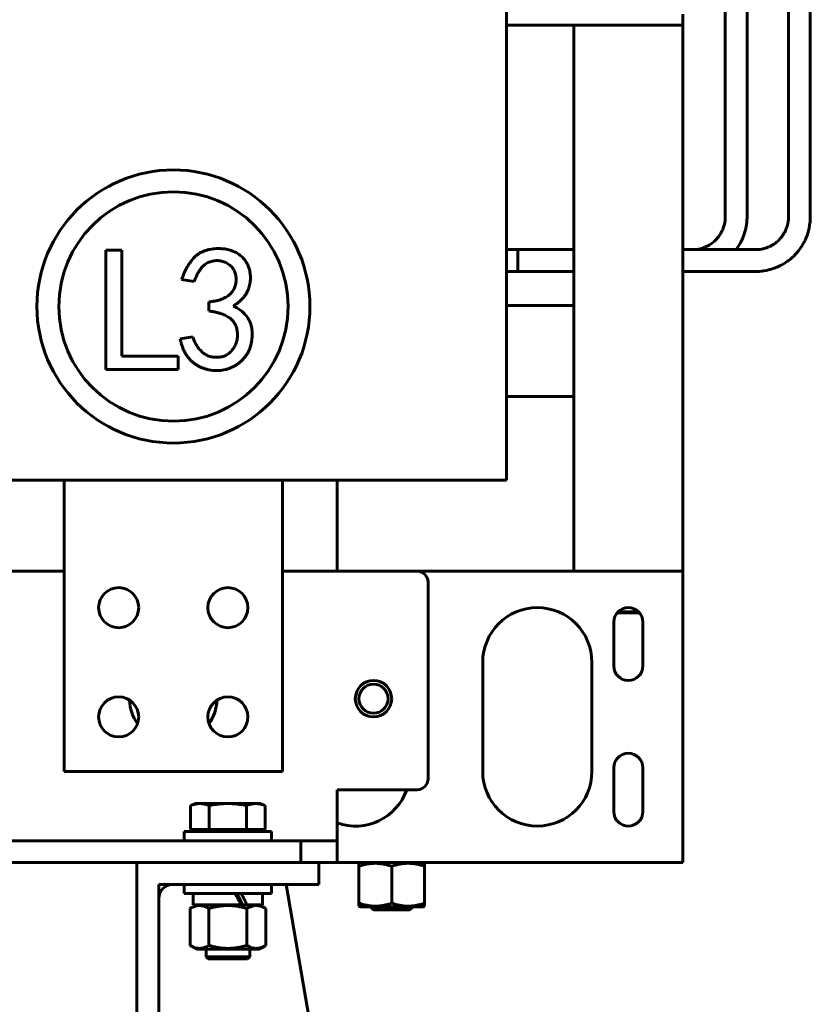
# Model space of a CAD drawing. Header units: millimetres. Extents: x 0 to 297, y 0 to 420.
# Tile 6 of 19: x 188 to 231, y 86 to 140. Entities that reach past the tile are written whole.
import ezdxf

# ---------------------------------------------------------------- set-up
doc = ezdxf.new("R2010")
doc.units = ezdxf.units.MM
doc.linetypes.add('K5LT_BASIC', pattern=[0])
doc.layers.add('Системный слой', color=7, linetype='Continuous')

# ---------------------------------------------------------------- blocks, each defined once
blk = doc.blocks.new('U3')
at = {"layer": 'Системный слой', "color": 150, "linetype": 'K5LT_BASIC', "lineweight": 60, "true_color": 0x0080ff}
blk.add_line((205.014, 93.444), (224.014, 93.444), dxfattribs=at)
blk = doc.blocks.new('U4')
at = {"layer": 'Системный слой', "color": 150, "linetype": 'K5LT_BASIC', "lineweight": 60, "true_color": 0x0080ff}
blk.add_line((209.414, 109.444), (224.014, 109.444), dxfattribs=at)
blk = doc.blocks.new('U6')
at = {"layer": 'Системный слой', "color": 150, "linetype": 'K5LT_BASIC', "lineweight": 60, "true_color": 0x0080ff}
for p, q in [((231.012, 143.29), (231.012, 135.771)), ((231.012, 135.771), (231.012, 132.01)), ((231.012, 132.01), (231.012, 129.793)), ((231.012, 129.793), (231.012, 129.787)), ((231.012, 129.787), (231.012, 129.781)), ((231.012, 129.781), (231.012, 129.775)), ((231.012, 129.775), (231.012, 129.769)), ((231.012, 129.769), (231.012, 129.76)), ((231.012, 129.76), (231.012, 129.754)), ((231.012, 129.754), (231.012, 129.749)), ((231.012, 129.749), (231.012, 129.739)), ((231.012, 129.739), (231.012, 129.721)), ((231.012, 129.721), (231.012, 129.715)), ((231.012, 129.715), (231.012, 129.709)), ((231.012, 129.709), (231.012, 129.699)), ((231.012, 129.699), (231.012, 129.677)), ((231.012, 129.677), (231.012, 129.645)), ((231.012, 129.645), (231.012, 129.64)), ((231.012, 129.64), (231.012, 129.633)), ((231.012, 129.633), (231.012, 129.619)), ((231.012, 129.619), (231.012, 129.599)), ((231.012, 129.599), (231.012, 129.593)), ((231.012, 129.593), (231.012, 129.586)), ((231.012, 129.586), (231.012, 129.572)), ((231.012, 129.572), (231.012, 129.544)), ((231.012, 129.544), (231.012, 129.52)), ((231.012, 129.52), (231.012, 129.514)), ((231.012, 129.514), (231.012, 129.507)), ((231.012, 129.507), (231.012, 129.494)), ((231.012, 129.494), (231.012, 129.466)), ((231.012, 129.466), (231.012, 129.412)), ((231.012, 129.412), (231.012, 129.387)), ((231.012, 129.387), (231.012, 129.349)), ((231.012, 129.349), (231.012, 129.293)), ((231.012, 129.293), (231.012, 129.207)), ((231.01, 128.809), (231.004, 128.712)), ((231.011, 128.856), (231.01, 128.809)), ((231.012, 128.891), (231.011, 128.88)), ((231.011, 128.88), (231.011, 128.856)), ((231.012, 129.207), (231.012, 129.164)), ((231.012, 129.164), (231.012, 129.158)), ((231.012, 129.158), (231.012, 129.146)), ((231.012, 129.146), (231.012, 129.122)), ((231.012, 129.122), (231.012, 129.073)), ((231.012, 129.073), (231.012, 128.974)), ((231.012, 128.974), (231.012, 128.898)), ((231.012, 128.898), (231.012, 128.891)), ((230.941, 128.278), (230.916, 128.168)), ((230.952, 128.333), (230.941, 128.278)), ((230.958, 128.361), (230.952, 128.333)), ((230.96, 128.375), (230.958, 128.361)), ((230.962, 128.382), (230.96, 128.375)), ((230.976, 128.468), (230.962, 128.382)), ((230.99, 128.567), (230.976, 128.468)), ((230.995, 128.615), (230.99, 128.567)), ((230.998, 128.64), (230.995, 128.615)), ((230.999, 128.652), (230.998, 128.64)), ((231, 128.658), (230.999, 128.652)), ((231.004, 128.712), (231, 128.658)), ((230.735, 127.653), (230.723, 127.628)), ((230.741, 127.665), (230.735, 127.653)), ((230.744, 127.672), (230.741, 127.665)), ((230.789, 127.777), (230.744, 127.672)), ((230.832, 127.889), (230.789, 127.777)), ((230.851, 127.946), (230.832, 127.889)), ((230.861, 127.975), (230.851, 127.946)), ((230.865, 127.989), (230.861, 127.975)), ((230.868, 127.996), (230.865, 127.989)), ((230.916, 128.168), (230.868, 127.996)), ((230.463, 127.182), (230.366, 127.051)), ((230.53, 127.281), (230.463, 127.182)), ((230.562, 127.331), (230.53, 127.281)), ((230.577, 127.356), (230.562, 127.331)), ((230.585, 127.369), (230.577, 127.356)), ((230.589, 127.376), (230.585, 127.369)), ((230.648, 127.479), (230.589, 127.376)), ((230.699, 127.578), (230.648, 127.479)), ((230.723, 127.628), (230.699, 127.578)), ((229.92, 126.596), (229.809, 126.509)), ((230.016, 126.679), (229.92, 126.596)), ((230.063, 126.722), (230.016, 126.679)), ((230.086, 126.744), (230.063, 126.722)), ((230.098, 126.755), (230.086, 126.744)), ((230.103, 126.76), (230.098, 126.755)), ((230.204, 126.863), (230.103, 126.76)), ((230.289, 126.958), (230.204, 126.863)), ((230.33, 127.007), (230.289, 126.958)), ((230.351, 127.032), (230.33, 127.007)), ((230.361, 127.045), (230.351, 127.032)), ((230.366, 127.051), (230.361, 127.045)), ((228.915, 126.052), (228.824, 126.025)), ((229.027, 126.089), (228.915, 126.052)), ((229.082, 126.109), (229.027, 126.089)), ((229.11, 126.119), (229.082, 126.109)), ((229.123, 126.124), (229.11, 126.119)), ((229.13, 126.127), (229.123, 126.124)), ((229.261, 126.183), (229.13, 126.127)), ((229.376, 126.239), (229.261, 126.183)), ((229.432, 126.269), (229.376, 126.239)), ((229.46, 126.284), (229.432, 126.269)), ((229.474, 126.292), (229.46, 126.284)), ((229.481, 126.295), (229.474, 126.292)), ((229.606, 126.37), (229.481, 126.295)), ((229.712, 126.44), (229.606, 126.37)), ((229.764, 126.476), (229.712, 126.44)), ((229.79, 126.495), (229.764, 126.476)), ((229.803, 126.504), (229.79, 126.495)), ((229.809, 126.509), (229.803, 126.504)), ((218.014, 125.911), (214.952, 125.911)), ((224.81, 125.911), (224.014, 125.911)), ((225.487, 125.911), (224.81, 125.911)), ((225.827, 125.911), (225.487, 125.911)), ((225.997, 125.911), (225.827, 125.911)), ((226.082, 125.911), (225.997, 125.911)), ((226.124, 125.911), (226.082, 125.911)), ((226.145, 125.911), (226.124, 125.911)), ((226.156, 125.911), (226.145, 125.911)), ((226.163, 125.911), (226.156, 125.911)), ((226.413, 125.911), (226.163, 125.911)), ((226.729, 125.911), (226.413, 125.911)), ((226.886, 125.911), (226.729, 125.911)), ((226.965, 125.911), (226.886, 125.911)), ((227.004, 125.911), (226.965, 125.911)), ((227.023, 125.911), (227.004, 125.911)), ((227.033, 125.911), (227.023, 125.911)), ((227.04, 125.911), (227.033, 125.911)), ((227.079, 125.911), (227.04, 125.911)), ((227.102, 125.911), (227.079, 125.911)), ((227.113, 125.911), (227.102, 125.911)), ((227.12, 125.911), (227.113, 125.911)), ((227.127, 125.911), (227.12, 125.911)), ((227.146, 125.911), (227.127, 125.911)), ((227.155, 125.911), (227.146, 125.911)), ((227.162, 125.911), (227.155, 125.911)), ((227.169, 125.911), (227.162, 125.911)), ((227.178, 125.911), (227.169, 125.911)), ((227.184, 125.911), (227.178, 125.911)), ((227.191, 125.911), (227.184, 125.911)), ((227.225, 125.911), (227.191, 125.911)), ((227.242, 125.911), (227.225, 125.911)), ((227.25, 125.911), (227.242, 125.911)), ((227.257, 125.911), (227.25, 125.911)), ((227.29, 125.911), (227.257, 125.911)), ((227.31, 125.911), (227.29, 125.911)), ((227.321, 125.911), (227.31, 125.911)), ((227.327, 125.911), (227.321, 125.911)), ((227.364, 125.911), (227.327, 125.911)), ((227.402, 125.911), (227.364, 125.911)), ((227.428, 125.911), (227.402, 125.911)), ((227.445, 125.911), (227.428, 125.911)), ((227.463, 125.911), (227.445, 125.911)), ((227.482, 125.911), (227.463, 125.911)), ((227.497, 125.911), (227.482, 125.911)), ((227.526, 125.911), (227.497, 125.911)), ((227.565, 125.911), (227.526, 125.911)), ((227.584, 125.911), (227.565, 125.911)), ((227.594, 125.911), (227.584, 125.911)), ((227.6, 125.911), (227.594, 125.911)), ((227.611, 125.911), (227.6, 125.911)), ((227.619, 125.911), (227.611, 125.911)), ((227.626, 125.911), (227.619, 125.911)), ((227.643, 125.911), (227.626, 125.911)), ((227.731, 125.911), (227.643, 125.911)), ((227.776, 125.911), (227.731, 125.911)), ((227.799, 125.911), (227.776, 125.911)), ((227.81, 125.911), (227.799, 125.911)), ((227.817, 125.911), (227.81, 125.911)), ((227.853, 125.911), (227.817, 125.911)), ((227.905, 125.911), (227.853, 125.911)), ((227.955, 125.91), (227.905, 125.911)), ((228.009, 125.911), (227.955, 125.91)), ((228.037, 125.911), (228.009, 125.911)), ((228.05, 125.911), (228.037, 125.911)), ((228.057, 125.911), (228.05, 125.911)), ((228.198, 125.918), (228.057, 125.911)), ((228.326, 125.929), (228.198, 125.918)), ((228.388, 125.937), (228.326, 125.929)), ((228.42, 125.941), (228.388, 125.937)), ((228.435, 125.944), (228.42, 125.941)), ((228.443, 125.945), (228.435, 125.944)), ((228.606, 125.973), (228.443, 125.945)), ((228.718, 125.998), (228.606, 125.973)), ((228.775, 126.012), (228.718, 125.998)), ((228.803, 126.019), (228.775, 126.012)), ((228.817, 126.023), (228.803, 126.019)), ((228.824, 126.025), (228.817, 126.023))]:
    blk.add_line(p, q, dxfattribs=at)
blk = doc.blocks.new('U9')
at = {"layer": 'Системный слой', "color": 150, "linetype": 'K5LT_BASIC', "lineweight": 60, "true_color": 0x0080ff}
for p, q in [((229.812, 156.2), (229.812, 134.613)), ((229.812, 134.613), (229.812, 130.377)), ((229.812, 130.377), (229.812, 130.338)), ((229.812, 130.338), (229.812, 130.332)), ((229.812, 130.332), (229.812, 130.323)), ((229.812, 130.323), (229.812, 130.306)), ((229.812, 130.306), (229.812, 130.271)), ((229.812, 130.271), (229.812, 130.202)), ((229.812, 130.202), (229.812, 130.064)), ((229.812, 130.064), (229.812, 129.791)), ((229.812, 129.791), (229.812, 129.784)), ((229.812, 129.784), (229.812, 129.778)), ((229.812, 129.778), (229.812, 129.772)), ((229.812, 129.772), (229.812, 129.765)), ((229.812, 129.765), (229.812, 129.756)), ((229.812, 129.756), (229.812, 129.749)), ((229.812, 129.749), (229.812, 129.743)), ((229.812, 129.743), (229.812, 129.732)), ((229.812, 129.732), (229.812, 129.71)), ((229.812, 129.71), (229.812, 129.704)), ((229.812, 129.704), (229.812, 129.697)), ((229.812, 129.697), (229.812, 129.682)), ((229.812, 129.682), (229.812, 129.654)), ((229.812, 129.654), (229.812, 129.622)), ((229.812, 129.622), (229.812, 129.615)), ((229.812, 129.615), (229.812, 129.606)), ((229.812, 129.606), (229.812, 129.587)), ((229.812, 129.587), (229.812, 129.548)), ((229.812, 129.548), (229.812, 129.471)), ((229.812, 129.471), (229.812, 129.443)), ((229.812, 129.443), (229.812, 129.436)), ((229.812, 129.436), (229.812, 129.424)), ((229.812, 129.424), (229.812, 129.399)), ((229.812, 129.399), (229.812, 129.351)), ((229.812, 129.351), (229.812, 129.255)), ((229.805, 128.745), (229.797, 128.664)), ((229.808, 128.79), (229.805, 128.745)), ((229.809, 128.812), (229.808, 128.79)), ((229.81, 128.823), (229.809, 128.812)), ((229.812, 128.892), (229.81, 128.829)), ((229.81, 128.829), (229.81, 128.823)), ((229.812, 129.255), (229.812, 129.105)), ((229.812, 129.105), (229.812, 129.099)), ((229.812, 129.099), (229.812, 129.086)), ((229.812, 129.086), (229.812, 129.061)), ((229.812, 129.061), (229.812, 129.043)), ((229.812, 129.043), (229.812, 129.019)), ((229.812, 129.019), (229.812, 128.994)), ((229.812, 128.994), (229.812, 128.973)), ((229.812, 128.973), (229.812, 128.941)), ((229.812, 128.941), (229.812, 128.892)), ((229.665, 128.199), (229.657, 128.181)), ((229.669, 128.208), (229.665, 128.199)), ((229.671, 128.214), (229.669, 128.208)), ((229.692, 128.264), (229.671, 128.214)), ((229.705, 128.299), (229.692, 128.264)), ((229.712, 128.317), (229.705, 128.299)), ((229.715, 128.326), (229.712, 128.317)), ((229.717, 128.332), (229.715, 128.326)), ((229.722, 128.347), (229.717, 128.332)), ((229.746, 128.423), (229.722, 128.347)), ((229.757, 128.462), (229.746, 128.423)), ((229.762, 128.481), (229.757, 128.462)), ((229.765, 128.491), (229.762, 128.481)), ((229.766, 128.497), (229.765, 128.491)), ((229.769, 128.509), (229.766, 128.497)), ((229.785, 128.588), (229.769, 128.509)), ((229.792, 128.627), (229.785, 128.588)), ((229.795, 128.647), (229.792, 128.627)), ((229.796, 128.657), (229.795, 128.647)), ((229.797, 128.664), (229.796, 128.657)), ((229.302, 127.656), (229.27, 127.624)), ((229.318, 127.672), (229.302, 127.656)), ((229.326, 127.681), (229.318, 127.672)), ((229.33, 127.685), (229.326, 127.681)), ((229.373, 127.733), (229.33, 127.685)), ((229.429, 127.801), (229.373, 127.733)), ((229.455, 127.836), (229.429, 127.801)), ((229.468, 127.854), (229.455, 127.836)), ((229.475, 127.863), (229.468, 127.854)), ((229.479, 127.868), (229.475, 127.863)), ((229.502, 127.902), (229.479, 127.868)), ((229.548, 127.973), (229.502, 127.902)), ((229.569, 128.009), (229.548, 127.973)), ((229.58, 128.027), (229.569, 128.009)), ((229.585, 128.037), (229.58, 128.027)), ((229.588, 128.042), (229.585, 128.037)), ((229.606, 128.075), (229.588, 128.042)), ((229.641, 128.145), (229.606, 128.075)), ((229.657, 128.181), (229.641, 128.145)), ((218.014, 127.111), (214.952, 127.111)), ((224.541, 127.111), (224.014, 127.111)), ((224.548, 127.111), (224.541, 127.111)), ((225.173, 127.111), (224.548, 127.111)), ((225.65, 127.111), (225.173, 127.111)), ((225.89, 127.111), (225.65, 127.111)), ((226.01, 127.111), (225.89, 127.111)), ((226.071, 127.111), (226.01, 127.111)), ((226.101, 127.111), (226.071, 127.111)), ((226.116, 127.111), (226.101, 127.111)), ((226.189, 127.111), (226.116, 127.111)), ((226.225, 127.111), (226.189, 127.111)), ((226.243, 127.111), (226.225, 127.111)), ((226.252, 127.111), (226.243, 127.111)), ((226.259, 127.111), (226.252, 127.111)), ((226.265, 127.111), (226.259, 127.111)), ((226.295, 127.111), (226.265, 127.111)), ((226.31, 127.111), (226.295, 127.111)), ((226.318, 127.111), (226.31, 127.111)), ((226.324, 127.111), (226.318, 127.111)), ((226.333, 127.111), (226.324, 127.111)), ((226.345, 127.111), (226.333, 127.111)), ((226.352, 127.111), (226.345, 127.111)), ((226.358, 127.111), (226.352, 127.111)), ((226.374, 127.111), (226.358, 127.111)), ((226.382, 127.111), (226.374, 127.111)), ((226.389, 127.111), (226.382, 127.111)), ((226.447, 127.111), (226.389, 127.111)), ((226.482, 127.111), (226.447, 127.111)), ((226.499, 127.111), (226.482, 127.111)), ((226.508, 127.111), (226.499, 127.111)), ((226.514, 127.111), (226.508, 127.111)), ((226.559, 127.111), (226.514, 127.111)), ((226.59, 127.111), (226.559, 127.111)), ((226.605, 127.111), (226.59, 127.111)), ((226.613, 127.111), (226.605, 127.111)), ((226.619, 127.111), (226.613, 127.111)), ((226.628, 127.111), (226.619, 127.111)), ((226.634, 127.111), (226.628, 127.111)), ((226.64, 127.111), (226.634, 127.111)), ((226.68, 127.111), (226.64, 127.111)), ((226.807, 127.111), (226.68, 127.111)), ((226.87, 127.111), (226.807, 127.111)), ((226.901, 127.111), (226.87, 127.111)), ((226.917, 127.111), (226.901, 127.111)), ((226.925, 127.111), (226.917, 127.111)), ((226.931, 127.111), (226.925, 127.111)), ((226.937, 127.111), (226.931, 127.111)), ((226.952, 127.111), (226.937, 127.111)), ((226.973, 127.111), (226.952, 127.111)), ((226.992, 127.111), (226.973, 127.111)), ((227.007, 127.111), (226.992, 127.111)), ((227.036, 127.111), (227.007, 127.111)), ((227.053, 127.111), (227.036, 127.111)), ((227.061, 127.111), (227.053, 127.111)), ((227.067, 127.111), (227.061, 127.111)), ((227.078, 127.111), (227.067, 127.111)), ((227.108, 127.111), (227.078, 127.111)), ((227.122, 127.111), (227.108, 127.111)), ((227.13, 127.111), (227.122, 127.111)), ((227.136, 127.111), (227.13, 127.111)), ((227.143, 127.111), (227.136, 127.111)), ((227.157, 127.111), (227.143, 127.111)), ((227.164, 127.111), (227.157, 127.111)), ((227.171, 127.111), (227.164, 127.111)), ((227.178, 127.111), (227.171, 127.111)), ((227.185, 127.111), (227.178, 127.111)), ((227.191, 127.111), (227.185, 127.111)), ((227.198, 127.111), (227.191, 127.111)), ((227.206, 127.111), (227.198, 127.111)), ((227.212, 127.111), (227.206, 127.111)), ((227.228, 127.111), (227.212, 127.111)), ((227.263, 127.111), (227.228, 127.111)), ((227.28, 127.111), (227.263, 127.111)), ((227.289, 127.111), (227.28, 127.111)), ((227.296, 127.111), (227.289, 127.111)), ((227.351, 127.111), (227.296, 127.111)), ((227.396, 127.111), (227.351, 127.111)), ((227.419, 127.111), (227.396, 127.111)), ((227.43, 127.111), (227.419, 127.111)), ((227.437, 127.111), (227.43, 127.111)), ((227.537, 127.111), (227.437, 127.111)), ((227.612, 127.111), (227.537, 127.111)), ((227.662, 127.111), (227.612, 127.111)), ((227.695, 127.111), (227.662, 127.111)), ((227.718, 127.111), (227.695, 127.111)), ((227.754, 127.111), (227.718, 127.111)), ((227.77, 127.111), (227.754, 127.111)), ((227.801, 127.111), (227.77, 127.111)), ((227.843, 127.111), (227.801, 127.111)), ((227.864, 127.111), (227.843, 127.111)), ((227.874, 127.111), (227.864, 127.111)), ((227.881, 127.111), (227.874, 127.111)), ((227.908, 127.111), (227.881, 127.111)), ((227.97, 127.111), (227.908, 127.111)), ((228.011, 127.111), (227.97, 127.111)), ((228.032, 127.111), (228.011, 127.111)), ((228.042, 127.111), (228.032, 127.111)), ((228.049, 127.111), (228.042, 127.111)), ((228.06, 127.111), (228.049, 127.111)), ((228.142, 127.115), (228.06, 127.111)), ((228.182, 127.118), (228.142, 127.115)), ((228.202, 127.119), (228.182, 127.118)), ((228.212, 127.12), (228.202, 127.119)), ((228.219, 127.121), (228.212, 127.12)), ((228.244, 127.124), (228.219, 127.121)), ((228.322, 127.135), (228.244, 127.124)), ((228.361, 127.142), (228.322, 127.135)), ((228.38, 127.146), (228.361, 127.142)), ((228.39, 127.148), (228.38, 127.146)), ((228.396, 127.15), (228.39, 127.148)), ((228.475, 127.169), (228.396, 127.15)), ((228.515, 127.181), (228.475, 127.169)), ((228.535, 127.187), (228.515, 127.181)), ((228.545, 127.19), (228.535, 127.187)), ((228.552, 127.192), (228.545, 127.19)), ((228.599, 127.208), (228.552, 127.192)), ((228.684, 127.241), (228.599, 127.208)), ((228.726, 127.259), (228.684, 127.241)), ((228.747, 127.268), (228.726, 127.259)), ((228.757, 127.273), (228.747, 127.268)), ((228.763, 127.275), (228.757, 127.273)), ((228.818, 127.302), (228.763, 127.275)), ((228.898, 127.345), (228.818, 127.302)), ((228.938, 127.367), (228.898, 127.345)), ((228.957, 127.379), (228.938, 127.367)), ((228.966, 127.385), (228.957, 127.379)), ((228.972, 127.389), (228.966, 127.385)), ((229.021, 127.421), (228.972, 127.389)), ((229.094, 127.473), (229.021, 127.421)), ((229.13, 127.5), (229.094, 127.473)), ((229.147, 127.514), (229.13, 127.5)), ((229.156, 127.521), (229.147, 127.514)), ((229.161, 127.526), (229.156, 127.521)), ((229.204, 127.563), (229.161, 127.526)), ((229.27, 127.624), (229.204, 127.563))]:
    blk.add_line(p, q, dxfattribs=at)
blk = doc.blocks.new('U16')
at = {"layer": 'Системный слой', "color": 150, "linetype": 'K5LT_BASIC', "lineweight": 60, "true_color": 0x0080ff}
blk.add_line((214.314, 139.444), (224.014, 139.444), dxfattribs=at)
blk = doc.blocks.new('U59')
at = {"layer": 'Системный слой', "color": 150, "linetype": 'K5LT_BASIC', "lineweight": 60, "true_color": 0x0080ff}
for p, q in [((214.952, 127.111), (214.952, 126.511)), ((214.952, 126.511), (214.952, 125.911))]:
    blk.add_line(p, q, dxfattribs=at)
blk = doc.blocks.new('U70')
at = {"layer": 'Системный слой', "color": 150, "linetype": 'K5LT_BASIC', "lineweight": 60, "true_color": 0x0080ff}
for p, q in [((227.538, 174.911), (227.538, 173.505)), ((227.538, 172.002), (227.538, 157.124)), ((227.538, 157.124), (227.538, 142.245)), ((227.538, 142.245), (227.538, 129.622)), ((227.538, 129.622), (227.538, 129.501)), ((227.538, 129.501), (227.538, 129.442)), ((227.538, 129.442), (227.538, 129.412)), ((227.538, 129.412), (227.538, 129.397)), ((227.538, 129.397), (227.538, 129.39)), ((227.538, 129.39), (227.538, 129.379)), ((227.538, 129.379), (227.538, 129.363)), ((227.538, 129.363), (227.538, 129.34)), ((227.538, 129.34), (227.538, 129.304)), ((227.538, 129.304), (227.538, 129.25)), ((227.533, 128.765), (227.52, 128.603)), ((227.537, 128.843), (227.533, 128.765)), ((227.538, 128.9), (227.537, 128.881)), ((227.537, 128.881), (227.537, 128.843)), ((227.538, 129.25), (227.538, 129.168)), ((227.538, 129.168), (227.538, 129.039)), ((227.538, 129.039), (227.538, 128.9)), ((227.465, 128.269), (227.381, 127.958)), ((227.52, 128.603), (227.465, 128.269)), ((227.283, 127.702), (227.251, 127.631)), ((227.299, 127.738), (227.283, 127.702)), ((227.306, 127.756), (227.299, 127.738)), ((227.381, 127.958), (227.306, 127.756)), ((227.02, 127.226), (226.937, 127.111)), ((227.181, 127.492), (227.02, 127.226)), ((227.251, 127.631), (227.181, 127.492))]:
    blk.add_line(p, q, dxfattribs=at)
blk = doc.blocks.new('U71')
at = {"layer": 'Системный слой', "color": 150, "linetype": 'K5LT_BASIC', "lineweight": 60, "true_color": 0x0080ff}
for p, q in [((226.338, 171.911), (226.338, 156.321)), ((226.338, 156.321), (226.338, 140.731)), ((226.338, 140.731), (226.338, 129.622)), ((226.338, 129.622), (226.338, 129.496)), ((226.338, 129.496), (226.338, 129.432)), ((226.338, 129.432), (226.338, 129.4)), ((226.338, 129.4), (226.338, 129.384)), ((226.338, 129.384), (226.338, 129.376)), ((226.338, 129.376), (226.338, 129.364)), ((226.338, 129.364), (226.338, 129.347)), ((226.338, 129.347), (226.338, 129.321)), ((226.338, 129.321), (226.338, 129.283)), ((226.338, 129.283), (226.338, 129.226)), ((226.335, 128.804), (226.327, 128.699)), ((226.337, 128.86), (226.335, 128.804)), ((226.338, 128.903), (226.337, 128.888)), ((226.337, 128.888), (226.337, 128.86)), ((226.338, 129.226), (226.338, 129.141)), ((226.338, 129.141), (226.338, 129.019)), ((226.338, 129.019), (226.338, 128.903)), ((226.192, 128.202), (226.181, 128.176)), ((226.198, 128.215), (226.192, 128.202)), ((226.245, 128.338), (226.198, 128.215)), ((226.294, 128.505), (226.245, 128.338)), ((226.327, 128.699), (226.294, 128.505)), ((225.979, 127.833), (225.805, 127.633)), ((226.104, 128.024), (225.979, 127.833)), ((226.157, 128.124), (226.104, 128.024)), ((226.181, 128.176), (226.157, 128.124)), ((224.665, 127.115), (224.538, 127.111)), ((224.871, 127.139), (224.665, 127.115)), ((225.025, 127.176), (224.871, 127.139)), ((225.129, 127.21), (225.025, 127.176)), ((225.181, 127.229), (225.129, 127.21)), ((225.207, 127.24), (225.181, 127.229)), ((225.22, 127.245), (225.207, 127.24)), ((225.457, 127.363), (225.22, 127.245)), ((225.645, 127.492), (225.457, 127.363)), ((225.733, 127.565), (225.645, 127.492)), ((225.775, 127.603), (225.733, 127.565)), ((225.795, 127.623), (225.775, 127.603)), ((225.805, 127.633), (225.795, 127.623))]:
    blk.add_line(p, q, dxfattribs=at)
blk = doc.blocks.new('U95')
at = {"layer": 'Системный слой', "color": 150, "linetype": 'K5LT_BASIC', "lineweight": 60, "true_color": 0x0080ff}
for p, q in [((177.214, 109.444), (190.014, 109.444)), ((202.014, 109.444), (209.414, 109.444))]:
    blk.add_line(p, q, dxfattribs=at)
blk = doc.blocks.new('U124')
at = {"layer": 'Системный слой', "color": 150, "linetype": 'K5LT_BASIC', "lineweight": 60, "true_color": 0x0080ff}
for start, end in [(181.8837, 214.9862), (325.0138, 358.1163)]:
    blk.add_arc((196.014, 102.444), 2.4, start, end, dxfattribs=at)
blk = doc.blocks.new('U125')
at = {"layer": 'Системный слой', "color": 150, "linetype": 'K5LT_BASIC', "lineweight": 60, "true_color": 0x0080ff}
for p, q in [((197.104, 91.124), (199.746, 91.124)), ((200.063, 91.124), (200.924, 91.124))]:
    blk.add_line(p, q, dxfattribs=at)
blk = doc.blocks.new('U130')
at = {"layer": 'Системный слой', "color": 150, "linetype": 'K5LT_BASIC', "lineweight": 60, "true_color": 0x0080ff}
blk.add_line((205.014, 109.444), (205.014, 114.444), dxfattribs=at)
blk = doc.blocks.new('U136')
at = {"layer": 'Системный слой', "color": 150, "linetype": 'K5LT_BASIC', "lineweight": 60, "true_color": 0x0080ff}
for p, q in [((208.014, 91.004), (206.289, 91.004)), ((209.739, 91.004), (208.014, 91.004))]:
    blk.add_line(p, q, dxfattribs=at)
blk = doc.blocks.new('U150')
at = {"layer": 'Системный слой', "color": 150, "linetype": 'K5LT_BASIC', "lineweight": 60, "true_color": 0x0080ff}
for p, q in [((196.614, 91.744), (199.979, 91.744)), ((199.979, 91.744), (201.414, 91.744))]:
    blk.add_line(p, q, dxfattribs=at)

msp = doc.modelspace()

# ---------------------------------------------------------------- linework, layer by layer
at = {"layer": 'Системный слой', "color": 150, "linetype": 'K5LT_BASIC', "lineweight": 60, "true_color": 0x0080ff}
for p, q in [((214.314, 180.4436), (214.314, 114.4436)), ((224.014, 139.4436), (224.014, 140.0436)), ((218.014, 138.4436), (218.014, 139.4436)), ((218.014, 139.4436), (224.014, 139.4436)), ((224.014, 139.4436), (224.014, 138.4436)), ((218.014, 110.4436), (218.014, 138.4436)), ((224.014, 110.4436), (224.014, 138.4436)), ((214.9517, 127.1109), (214.314, 127.1109)), ((192.3072, 120.5276), (192.3072, 127.0761)), ((192.3072, 127.0761), (193.188, 127.0761)), ((193.188, 127.0761), (193.188, 121.2552)), ((214.9517, 125.9109), (214.314, 125.9109)), ((197.163, 125.3528), (196.4737, 125.4677)), ((197.9672, 123.7444), (197.9672, 124.2422)), ((214.314, 124.0436), (218.014, 124.0436)), ((196.3971, 122.2126), (197.0864, 122.3275)), ((193.188, 121.2552), (196.2899, 121.2552)), ((196.2899, 121.2552), (196.2899, 120.5276)), ((196.2899, 120.5276), (192.3072, 120.5276)), ((214.314, 119.0436), (218.014, 119.0436)), ((214.314, 119.0436), (218.014, 119.0436)), ((185.514, 114.4436), (206.514, 114.4436)), ((202.014, 114.4436), (190.014, 114.4436)), ((190.014, 114.4436), (190.014, 98.4436)), ((202.014, 98.4436), (202.014, 114.4436)), ((214.314, 114.4436), (206.514, 114.4436)), ((218.014, 109.4436), (218.014, 110.4436)), ((224.014, 109.4436), (224.014, 110.4436)), ((218.014, 109.4436), (224.014, 109.4436)), ((224.014, 108.8436), (224.014, 109.4436)), ((210.014, 108.8436), (210.014, 98.0436)), ((224.014, 94.0436), (224.014, 108.8436)), ((220.474, 107.1636), (220.4384, 107.1992)), ((220.463, 107.2236), (221.565, 107.2236)), ((221.554, 107.1636), (220.474, 107.1636)), ((221.554, 107.1636), (221.5896, 107.1992)), ((220.214, 104.2436), (220.214, 106.6436)), ((221.814, 106.6436), (221.814, 104.2436)), ((213.014, 98.4436), (213.014, 104.4436)), ((219.014, 104.4436), (219.014, 98.4436)), ((190.014, 98.4436), (202.014, 98.4436)), ((220.214, 96.2436), (220.214, 98.6436)), ((221.814, 98.6436), (221.814, 96.2436)), ((205.014, 94.8436), (205.014, 97.4436)), ((209.414, 97.4436), (205.014, 97.4436)), ((197.241, 96.6796), (196.9667, 96.5797)), ((196.9667, 95.2636), (196.9667, 96.5797)), ((197.4785, 96.6796), (197.241, 96.6796)), ((199.014, 96.6796), (197.4785, 96.6796)), ((197.9903, 95.2636), (197.9903, 96.5797)), ((200.5495, 96.6796), (199.014, 96.6796)), ((200.0376, 95.2636), (200.0376, 96.5797)), ((200.787, 96.6796), (200.5495, 96.6796)), ((200.787, 96.6796), (201.0613, 96.5797)), ((201.0613, 95.2636), (201.0613, 96.5797)), ((197.3842, 95.2636), (196.9667, 95.2636)), ((197.351, 95.1436), (197.231, 95.2636)), ((197.9903, 95.2636), (197.5728, 95.2636)), ((198.8254, 95.2636), (197.9903, 95.2636)), ((200.0376, 95.2636), (199.2026, 95.2636)), ((200.4552, 95.2636), (200.0376, 95.2636)), ((201.0613, 95.2636), (200.6437, 95.2636)), ((200.677, 95.1436), (200.797, 95.2636)), ((196.614, 95.1436), (196.614, 94.6436)), ((201.414, 95.1436), (196.614, 95.1436)), ((201.414, 95.1436), (201.414, 94.6436)), ((205.014, 94.8436), (205.014, 94.6436)), ((109.014, 94.6436), (203.014, 94.6436)), ((203.014, 94.6436), (205.014, 94.6436)), ((203.014, 93.4436), (203.014, 94.6436)), ((205.014, 94.6436), (205.014, 93.4436)), ((224.014, 93.4436), (224.014, 94.0436)), ((118.014, 93.4436), (194.014, 93.4436)), ((204.014, 93.4436), (194.014, 93.4436)), ((194.014, 93.4436), (194.014, 79.4436)), ((204.014, 93.4436), (204.014, 92.2436)), ((205.014, 93.4436), (204.014, 93.4436)), ((206.289, 93.4436), (206.2139, 93.4002)), ((206.214, 93.4003), (206.214, 93.2395)), ((206.214, 91.2076), (206.214, 93.2395)), ((208.014, 91.2076), (208.014, 93.2395)), ((209.739, 93.4436), (209.814, 93.4003)), ((209.814, 93.2395), (209.814, 93.4003)), ((209.814, 91.2076), (209.814, 93.2395)), ((195.214, 92.2436), (195.214, 80.6436)), ((204.014, 92.2436), (195.214, 92.2436)), ((196.614, 91.7436), (196.614, 92.2436)), ((201.414, 91.7436), (201.414, 92.2436)), ((204.214, 80.6436), (202.214, 92.2436)), ((197.104, 91.1236), (197.104, 91.7436)), ((200.924, 91.1236), (200.924, 91.7436)), ((197.289, 91.1236), (196.9355, 90.9195)), ((196.9355, 90.9195), (196.9355, 88.8876)), ((197.9748, 90.9195), (197.9748, 88.8876)), ((199.7456, 91.1236), (199.991, 91.1236)), ((200.0633, 91.1236), (199.991, 91.1236)), ((200.0532, 90.9195), (200.0532, 88.8876)), ((200.739, 91.1236), (201.0924, 90.9195)), ((201.0924, 90.9195), (201.0924, 88.8876)), ((206.214, 91.2076), (206.214, 91.0469)), ((206.289, 91.0036), (206.214, 91.0469)), ((207.014, 90.8436), (206.854, 91.0036)), ((209.014, 90.8436), (209.174, 91.0036)), ((209.739, 91.0036), (209.814, 91.0469)), ((209.814, 91.0469), (209.814, 91.2076)), ((209.014, 90.8436), (207.014, 90.8436)), ((197.289, 88.6836), (196.9355, 88.8876)), ((200.739, 88.6836), (201.0924, 88.8876)), ((197.289, 88.6836), (200.739, 88.6836)), ((197.814, 88.2636), (197.814, 88.6836)), ((197.934, 88.1436), (197.814, 88.2636)), ((197.814, 88.2636), (200.214, 88.2636)), ((200.094, 88.1436), (200.214, 88.2636)), ((200.214, 88.2636), (200.214, 88.6836)), ((200.094, 88.1436), (197.934, 88.1436))]:
    msp.add_line(p, q, dxfattribs=at)
for centre, radius in [((196.0227, 123.9891), 7.5), ((196.0227, 123.9891), 6.3), ((193.014, 107.4436), 1.1), ((199.014, 107.4436), 1.1), ((207.014, 102.4436), 1), ((193.014, 101.4436), 1.1), ((199.014, 101.4436), 1.1)]:
    msp.add_circle(centre, radius, dxfattribs=at)
for centre, radius, start, end in [((209.414, 108.8436), 0.6, 0, 90), ((216.014, 104.4436), 3, 0, 180), ((221.014, 106.6436), 0.8, 0, 180), ((221.014, 104.2436), 0.8, 180, 0), ((207.014, 102.4436), 0.8, 90, 0), ((207.014, 102.4436), 0.8, 0, 90), ((221.014, 98.6436), 0.8, 0, 180), ((216.014, 98.4436), 3, 180, 0), ((209.414, 98.0436), 0.6, 270, 0), ((206.014, 98.4436), 3, 250.52878, 340.52878), ((221.014, 96.2436), 0.8, 180, 0), ((196.014, 91.4436), 0.8, 90, 180)]:
    msp.add_arc(centre, radius, start, end, dxfattribs=at)
for centre, major_axis, start_param, end_param in [((199.014, 91.1236), (-1.8254, 3.2935), 4.6180625, 4.8065894), ((199.014, 91.7436), (-1.2329, 2.2244), 4.336886, 4.6180625)]:
    msp.add_ellipse(centre, major_axis=major_axis, ratio=0.170698, start_param=start_param, end_param=end_param, dxfattribs=at)
for points, knots in [([(196.4737, 125.4677), (196.5139, 125.5786), (196.5922, 125.7947), (196.7385, 126.0986), (196.9083, 126.3725), (197.0675, 126.5793), (197.2073, 126.7277), (197.3232, 126.8234), (197.4461, 126.9104), (197.5792, 126.9832), (197.7209, 127.0452), (197.8719, 127.0927), (198.0312, 127.1296), (198.1973, 127.1547), (198.3645, 127.168), (198.5289, 127.1734), (198.688, 127.1651), (198.8423, 127.151), (198.9905, 127.1232), (199.1335, 127.0869), (199.2704, 127.0379), (199.4029, 126.982), (199.5267, 126.9151), (199.6433, 126.8419), (199.7476, 126.7569), (199.8457, 126.667), (199.93, 126.5648), (200.0078, 126.4564), (200.0757, 126.3393), (200.1319, 126.2139), (200.1789, 126.0841), (200.2141, 125.9496), (200.2403, 125.8128), (200.2526, 125.6722), (200.254, 125.5295), (200.2438, 125.3834), (200.2223, 125.2346), (200.1903, 125.0835), (200.1444, 124.9324), (200.0782, 124.7855), (199.9941, 124.6436), (199.8922, 124.5064), (199.7728, 124.3741), (199.6339, 124.2484), (199.479, 124.1253), (199.3658, 124.0508), (199.3075, 124.0125)], [0, 0, 0, 0, 0.0474644, 0.0924887, 0.135475, 0.1769674, 0.1972903, 0.2174162, 0.2373714, 0.2578142, 0.2783543, 0.2995383, 0.3214187, 0.3441338, 0.3670489, 0.3889408, 0.4102756, 0.4311237, 0.4512424, 0.4709051, 0.4904653, 0.5097307, 0.5287159, 0.5470332, 0.5650435, 0.5828138, 0.6005035, 0.6182453, 0.6364913, 0.6548865, 0.6734863, 0.6919963, 0.7107705, 0.7294984, 0.7487196, 0.7681758, 0.7883602, 0.8091874, 0.8303141, 0.8517809, 0.8738761, 0.8965984, 0.9204467, 0.9454984, 0.97192, 1, 1, 1, 1]), ([(197.9672, 124.2422), (198.0321, 124.2489), (198.1577, 124.2617), (198.3383, 124.2957), (198.5055, 124.3339), (198.6586, 124.3826), (198.7982, 124.4392), (198.9247, 124.5036), (199.0367, 124.5783), (199.1349, 124.6608), (199.2209, 124.7505), (199.2933, 124.8474), (199.3538, 124.9505), (199.401, 125.0605), (199.4343, 125.1774), (199.4581, 125.3003), (199.4652, 125.4298), (199.4627, 125.5631), (199.4484, 125.6951), (199.418, 125.8202), (199.3753, 125.9358), (199.3207, 126.0433), (199.2494, 126.1391), (199.1669, 126.2263), (199.0709, 126.3033), (198.9634, 126.3694), (198.8484, 126.4233), (198.7306, 126.4673), (198.6102, 126.4937), (198.4886, 126.508), (198.3648, 126.5102), (198.2395, 126.4948), (198.1121, 126.4677), (197.9837, 126.4271), (197.8559, 126.3699), (197.736, 126.2872), (197.6239, 126.1834), (197.5158, 126.0604), (197.4183, 125.913), (197.3241, 125.7465), (197.2373, 125.5582), (197.1884, 125.4232), (197.163, 125.3528)], [0, 0, 0, 0, 0.0346279, 0.0670302, 0.097477, 0.1256632, 0.1522368, 0.1773884, 0.2009232, 0.2235527, 0.2453943, 0.2667337, 0.2876601, 0.3086917, 0.3301416, 0.3521026, 0.3749979, 0.3988532, 0.4228625, 0.4453314, 0.4670165, 0.488239, 0.5090779, 0.5302096, 0.5518132, 0.5742469, 0.597043, 0.6191997, 0.6408208, 0.6623075, 0.6841505, 0.7063853, 0.7292324, 0.7532102, 0.7778108, 0.803296, 0.8301304, 0.8587779, 0.8900428, 0.9237671, 0.9602734, 1, 1, 1, 1]), ([(199.3075, 124.0125), (199.3931, 123.972), (199.5606, 123.8927), (199.7846, 123.7323), (199.9769, 123.5432), (200.11, 123.3622), (200.1999, 123.2043), (200.2535, 123.0746), (200.2944, 122.9361), (200.324, 122.7894), (200.3427, 122.6339), (200.3474, 122.4693), (200.3419, 122.2954), (200.3234, 122.1158), (200.2939, 121.9356), (200.2464, 121.762), (200.1857, 121.597), (200.1098, 121.4404), (200.0181, 121.2934), (199.9098, 121.1564), (199.7897, 121.0263), (199.6534, 120.9087), (199.509, 120.8016), (199.3575, 120.7088), (199.2016, 120.6305), (199.0406, 120.5677), (198.8748, 120.5208), (198.7044, 120.4883), (198.5289, 120.4694), (198.3505, 120.4674), (198.1725, 120.478), (197.9993, 120.5046), (197.8313, 120.54), (197.67, 120.5926), (197.5136, 120.6553), (197.3649, 120.7343), (197.2214, 120.8244), (197.0846, 120.927), (196.9564, 121.0435), (196.8399, 121.1734), (196.7339, 121.315), (196.6443, 121.4715), (196.5617, 121.6379), (196.4952, 121.8186), (196.437, 122.0105), (196.4106, 122.1443), (196.3971, 122.2126)], [0, 0, 0, 0, 0.0353833, 0.0692705, 0.1025623, 0.13598, 0.1530165, 0.1704708, 0.18839, 0.2069955, 0.2264245, 0.246968, 0.2685728, 0.2915207, 0.3145081, 0.3368773, 0.3587738, 0.3802259, 0.4019327, 0.4234948, 0.4455346, 0.4681122, 0.4907681, 0.5127759, 0.5345433, 0.5560063, 0.5773522, 0.5989781, 0.6208696, 0.6433506, 0.6656967, 0.6875237, 0.70891, 0.7299007, 0.7509362, 0.7719157, 0.7928347, 0.8143218, 0.8358715, 0.8575523, 0.8795708, 0.9019429, 0.9249779, 0.949008, 0.973929, 1, 1, 1, 1]), ([(197.0864, 122.3275), (197.1136, 122.2472), (197.167, 122.0895), (197.2823, 121.8717), (197.4201, 121.6751), (197.5523, 121.5279), (197.6719, 121.4274), (197.7661, 121.3617), (197.8652, 121.3052), (197.9719, 121.2638), (198.0822, 121.2282), (198.1992, 121.2082), (198.3205, 121.1968), (198.4454, 121.1948), (198.5699, 121.2062), (198.6901, 121.229), (198.8041, 121.2626), (198.9115, 121.3096), (199.0108, 121.3704), (199.1057, 121.4396), (199.1926, 121.5228), (199.2707, 121.6174), (199.3413, 121.719), (199.4024, 121.8252), (199.4528, 121.9352), (199.4905, 122.0491), (199.5198, 122.166), (199.536, 122.2868), (199.5437, 122.4111), (199.5386, 122.5373), (199.5258, 122.6618), (199.4995, 122.7809), (199.4642, 122.8924), (199.4204, 122.9983), (199.3633, 123.0951), (199.2976, 123.1857), (199.2218, 123.2688), (199.1342, 123.3442), (199.0355, 123.4141), (198.9237, 123.4787), (198.7971, 123.5354), (198.6584, 123.5901), (198.5048, 123.6361), (198.3383, 123.6785), (198.1575, 123.7156), (198.0321, 123.7346), (197.9672, 123.7444)], [0, 0, 0, 0, 0.0421545, 0.0827972, 0.1221768, 0.1614951, 0.1808753, 0.1998131, 0.218676, 0.2374728, 0.2566836, 0.2763067, 0.2964043, 0.3173563, 0.3383914, 0.3585206, 0.3781819, 0.3974704, 0.416687, 0.4360372, 0.4558515, 0.476407, 0.4970419, 0.5173929, 0.5373034, 0.5571791, 0.5770478, 0.5972554, 0.617769, 0.6389669, 0.6600494, 0.6800419, 0.6995475, 0.7182171, 0.7369917, 0.7553545, 0.7738496, 0.792872, 0.8127936, 0.8339915, 0.8570584, 0.8818013, 0.9081599, 0.9368209, 0.9673369, 1, 1, 1, 1]), ([(196.9667, 96.5797), (197.052, 96.6108), (197.1373, 96.636), (197.3079, 96.6704), (197.3932, 96.6796), (197.4785, 96.6796)], [0.0000002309, 0.0000002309, 0.0000002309, 0.0000002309, 0.002559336, 0.002559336, 0.0051184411, 0.0051184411, 0.0051184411, 0.0051184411]), ([(197.4785, 96.6796), (197.5638, 96.6796), (197.6491, 96.6704), (197.8197, 96.636), (197.905, 96.6108), (197.9903, 96.5797)], [0.0051184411, 0.0051184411, 0.0051184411, 0.0051184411, 0.0076775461, 0.0076775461, 0.0102366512, 0.0102366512, 0.0102366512, 0.0102366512]), ([(197.9903, 96.5797), (198.1605, 96.6107), (198.3311, 96.6359), (198.6723, 96.6704), (198.843, 96.6796), (199.014, 96.6796)], [0.0184560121, 0.0184560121, 0.0184560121, 0.0184560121, 0.0210360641, 0.0210360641, 0.0236161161, 0.0236161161, 0.0236161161, 0.0236161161]), ([(199.014, 96.6796), (199.1845, 96.6796), (199.3551, 96.6705), (199.6968, 96.636), (199.8681, 96.6106), (200.0376, 96.5797)], [0.0236161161, 0.0236161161, 0.0236161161, 0.0236161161, 0.0261887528, 0.0261887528, 0.0287613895, 0.0287613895, 0.0287613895, 0.0287613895]), ([(200.0376, 96.5797), (200.1229, 96.6108), (200.2082, 96.636), (200.3788, 96.6704), (200.4641, 96.6796), (200.5495, 96.6796)], [0.0000002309, 0.0000002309, 0.0000002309, 0.0000002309, 0.002559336, 0.002559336, 0.0051184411, 0.0051184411, 0.0051184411, 0.0051184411]), ([(200.5495, 96.6796), (200.6348, 96.6796), (200.7201, 96.6704), (200.8907, 96.636), (200.976, 96.6108), (201.0613, 96.5797)], [0.0051184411, 0.0051184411, 0.0051184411, 0.0051184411, 0.0076775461, 0.0076775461, 0.0102366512, 0.0102366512, 0.0102366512, 0.0102366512]), ([(199.2026, 95.2636), (199.1949, 95.2628), (199.1795, 95.2612), (199.1559, 95.2592), (199.1321, 95.2574), (199.1005, 95.2556), (199.0612, 95.254), (199.014, 95.2534), (198.9667, 95.254), (198.9275, 95.2556), (198.8959, 95.2574), (198.8721, 95.2592), (198.8485, 95.2612), (198.833, 95.2628), (198.8254, 95.2636)], [0, 0, 0, 0, 0.25, 0.5, 0.75, 1, 1.5, 2, 2.5, 3, 3.25, 3.5, 3.75, 4, 4, 4, 4]), ([(206.214, 93.2395), (206.3265, 93.277), (206.4922, 93.3246), (206.6967, 93.3649), (206.8248, 93.3834), (206.9398, 93.3948), (207.0382, 93.3996), (207.1389, 93.4007), (207.2403, 93.3979), (207.3618, 93.3882), (207.4624, 93.3752), (207.5819, 93.3554), (207.7609, 93.3177), (207.9173, 93.2717), (208.014, 93.2395)], [0, 0, 0, 0, 2.8814613, 4.2007918, 5.12203, 6.0737295, 7.054851, 7.5526049, 8.5536622, 9.549854, 10.5399482, 11.0322282, 12.5081996, 15, 15, 15, 15]), ([(208.014, 93.2395), (208.1609, 93.2885), (208.309, 93.3289), (208.6081, 93.3848), (208.7592, 93.4002), (208.9888, 93.4003), (209.0657, 93.3966), (209.2177, 93.3819), (209.2933, 93.371), (209.5185, 93.329), (209.6669, 93.2885), (209.814, 93.2395)], [0.000000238, 0.000000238, 0.000000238, 0.000000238, 0.002624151, 0.002624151, 0.005248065, 0.005248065, 0.006560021, 0.006560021, 0.007871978, 0.007871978, 0.010495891, 0.010495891, 0.010495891, 0.010495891]), ([(196.9355, 90.9195), (197.0005, 90.957), (197.0962, 91.0046), (197.2142, 91.0449), (197.2882, 91.0634), (197.3546, 91.0748), (197.4114, 91.0796), (197.4695, 91.0807), (197.5281, 91.0779), (197.5982, 91.0682), (197.6563, 91.0552), (197.7253, 91.0354), (197.8286, 90.9977), (197.9189, 90.9517), (197.9748, 90.9195)], [0, 0, 0, 0, 2.8814613, 4.2007918, 5.12203, 6.0737295, 7.054851, 7.5526049, 8.5536622, 9.549854, 10.5399482, 11.0322282, 12.5081996, 15, 15, 15, 15]), ([(197.9748, 90.9195), (197.9908, 90.9241), (198.0233, 90.9333), (198.0725, 90.9468), (198.1216, 90.9596), (198.22, 90.9843), (198.3317, 91.0091), (198.4424, 91.0293), (198.5012, 91.039), (198.5455, 91.0457), (198.5899, 91.0519), (198.6346, 91.0575), (198.6794, 91.0626), (198.724, 91.067), (198.7686, 91.0708), (198.8134, 91.0739), (198.8582, 91.0765), (198.9108, 91.0787), (198.9707, 91.0802), (199.0385, 91.0804), (199.1063, 91.0791), (199.1713, 91.0765), (199.2336, 91.0727), (199.2936, 91.068), (199.3535, 91.0621), (199.4132, 91.0552), (199.4728, 91.0472), (199.5524, 91.0352), (199.632, 91.0211), (199.712, 91.005), (199.7722, 90.992), (199.8323, 90.9781), (199.8858, 90.9649), (199.9326, 90.9528), (199.9728, 90.9421), (200.013, 90.931), (200.0398, 90.9234), (200.0532, 90.9195)], [0.003844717, 0.003844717, 0.003844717, 0.003844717, 0.004098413, 0.004352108, 0.004605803, 0.004859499, 0.00587428, 0.006318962, 0.006541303, 0.006763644, 0.006985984, 0.007208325, 0.007430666, 0.007653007, 0.007874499, 0.008095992, 0.008317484, 0.008538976, 0.0088761, 0.009213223, 0.009550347, 0.009887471, 0.010187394, 0.010487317, 0.01078724, 0.011087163, 0.011387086, 0.011687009, 0.012286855, 0.012591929, 0.012897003, 0.013202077, 0.01350715, 0.013713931, 0.013920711, 0.014127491, 0.014334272, 0.014334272, 0.014334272, 0.014334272]), ([(200.0532, 90.9195), (200.1182, 90.957), (200.2139, 91.0046), (200.3319, 91.0449), (200.4059, 91.0634), (200.4723, 91.0748), (200.5291, 91.0796), (200.5872, 91.0807), (200.6458, 91.0779), (200.7159, 91.0682), (200.774, 91.0552), (200.843, 91.0354), (200.9463, 90.9977), (201.0366, 90.9517), (201.0924, 90.9195)], [0, 0, 0, 0, 2.8814613, 4.2007918, 5.12203, 6.0737295, 7.054851, 7.5526049, 8.5536622, 9.549854, 10.5399482, 11.0322282, 12.5081996, 15, 15, 15, 15]), ([(208.014, 91.2076), (207.9014, 91.1701), (207.7357, 91.1226), (207.5313, 91.0823), (207.4032, 91.0637), (207.2881, 91.0524), (207.1898, 91.0475), (207.0891, 91.0464), (206.9876, 91.0492), (206.8661, 91.0589), (206.7656, 91.072), (206.646, 91.0917), (206.4671, 91.1295), (206.3107, 91.1754), (206.214, 91.2076)], [0, 0, 0, 0, 2.8814613, 4.2007918, 5.12203, 6.0737295, 7.054851, 7.5526049, 8.5536622, 9.549854, 10.5399482, 11.0322282, 12.5081996, 15, 15, 15, 15]), ([(209.814, 91.2076), (209.7014, 91.1701), (209.5357, 91.1226), (209.3313, 91.0823), (209.2032, 91.0637), (209.0881, 91.0524), (208.9898, 91.0475), (208.8891, 91.0464), (208.7876, 91.0492), (208.6661, 91.0589), (208.5656, 91.072), (208.446, 91.0917), (208.2671, 91.1295), (208.1107, 91.1754), (208.014, 91.2076)], [0, 0, 0, 0, 2.8814613, 4.2007918, 5.12203, 6.0737295, 7.054851, 7.5526049, 8.5536622, 9.549854, 10.5399482, 11.0322282, 12.5081996, 15, 15, 15, 15]), ([(197.9748, 88.8876), (197.9098, 88.8501), (197.8141, 88.8026), (197.6961, 88.7623), (197.6221, 88.7437), (197.5557, 88.7324), (197.4989, 88.7275), (197.4408, 88.7264), (197.3822, 88.7292), (197.312, 88.7389), (197.254, 88.752), (197.185, 88.7717), (197.0817, 88.8095), (196.9914, 88.8554), (196.9355, 88.8876)], [0, 0, 0, 0, 2.8814613, 4.2007918, 5.12203, 6.0737295, 7.054851, 7.5526049, 8.5536622, 9.549854, 10.5399482, 11.0322282, 12.5081996, 15, 15, 15, 15]), ([(200.0532, 88.8876), (200.0371, 88.883), (200.0046, 88.8738), (199.9389, 88.8558), (199.8567, 88.8347), (199.7574, 88.8116), (199.6324, 88.7856), (199.4819, 88.7599), (199.3495, 88.7441), (199.261, 88.7365), (199.2017, 88.7323), (199.0663, 88.7254), (198.8648, 88.7268), (198.6102, 88.7498), (198.4097, 88.7824), (198.25, 88.816), (198.1436, 88.8416), (198.0521, 88.8657), (198.0005, 88.8802), (197.9748, 88.8876)], [0.009237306, 0.009237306, 0.009237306, 0.009237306, 0.009490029, 0.009742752, 0.010248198, 0.010753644, 0.01125909, 0.012147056, 0.013035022, 0.013257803, 0.013480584, 0.013926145, 0.015290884, 0.016498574, 0.017706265, 0.018327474, 0.018948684, 0.01935084, 0.019752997, 0.019752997, 0.019752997, 0.019752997]), ([(201.0924, 88.8876), (201.0275, 88.8501), (200.9318, 88.8026), (200.8138, 88.7623), (200.7398, 88.7437), (200.6734, 88.7324), (200.6166, 88.7275), (200.5585, 88.7264), (200.4999, 88.7292), (200.4297, 88.7389), (200.3717, 88.752), (200.3027, 88.7717), (200.1994, 88.8095), (200.109, 88.8554), (200.0532, 88.8876)], [0, 0, 0, 0, 2.8814613, 4.2007918, 5.12203, 6.0737295, 7.054851, 7.5526049, 8.5536622, 9.549854, 10.5399482, 11.0322282, 12.5081996, 15, 15, 15, 15])]:
    msp.add_open_spline(points, degree=3, knots=knots, dxfattribs=at)
for points in [[(197.5728, 95.2636), (197.51, 95.2503), (197.4471, 95.2503), (197.3842, 95.2636)], [(200.6437, 95.2636), (200.6123, 95.2569), (200.5495, 95.2502), (200.4866, 95.2569), (200.4552, 95.2636)]]:
    msp.add_open_spline(points, degree=3, dxfattribs=at)
msp.add_rational_spline([(199.7456, 91.7436), (199.8566, 91.5354), (199.9629, 91.3281), (200.0633, 91.1236)], [1, 0.997040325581, 0.997040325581, 1], degree=3, dxfattribs=at)

# ---------------------------------------------------------------- block references
at = {"layer": 'Системный слой'}
for name in ['U6', 'U9', 'U130', 'U70', 'U71', 'U16', 'U59', 'U4', 'U95', 'U124', 'U3', 'U150', 'U125', 'U136']:
    msp.add_blockref(name, (0, 0), dxfattribs=at)

doc.saveas('drawing.dxf')
